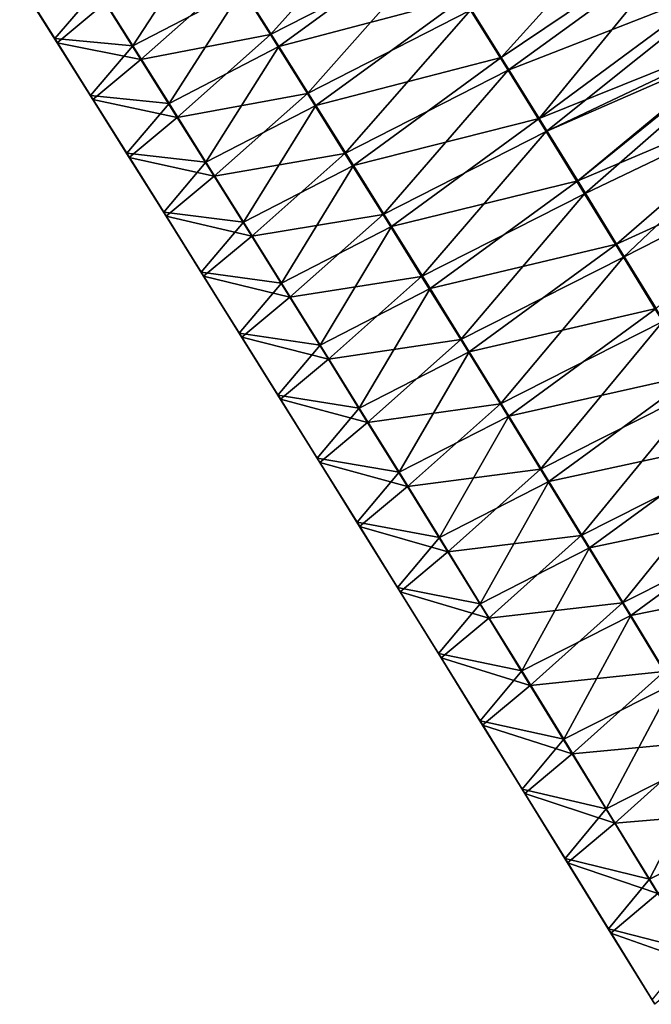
# Model space of a CAD drawing. Header units: metres. Extents: x -42 to 163, y -93 to 90.
# Tile 45 of 232: x 50.51 to 53.14, y -63.24 to -59.14. Entities that reach past the tile are written whole.
import ezdxf

# ---------------------------------------------------------------- set-up
doc = ezdxf.new("R2010")
doc.units = ezdxf.units.M
doc.layers.add('solid_500770_SW0001', color=7, linetype='CONTINUOUS')

msp = doc.modelspace()

# ---------------------------------------------------------------- linework, layer by layer
at = {"layer": 'solid_500770_SW0001'}
for points in [[(52.363575, -59.049881, 7.002899), (52.519791, -59.299763, 6.984761), (53.205383, -58.540413, 8.789091)], [(52.519791, -59.299763, 6.984761), (53.336094, -58.750019, 8.769081), (53.205383, -58.540413, 8.789091)], [(52.085091, -58.616299, -7.021777), (51.55872, -59.204689, -5.087465), (51.407082, -58.964264, -5.097687)], [(52.085091, -58.616299, -7.021777), (52.237331, -58.857292, -7.006591), (51.55872, -59.204689, -5.087465)], [(53.348789, -58.772839, -8.764702), (52.547974, -59.353027, -6.971783), (52.39164, -59.102867, -6.989954)], [(52.519791, -59.299763, 6.984761), (52.678024, -59.554256, 6.965025), (53.336094, -58.750019, 8.769081)], [(53.348789, -58.772839, -8.764702), (53.481743, -58.987335, -8.743258), (52.547974, -59.353027, -6.971783)], [(52.678024, -59.554256, 6.965025), (53.470638, -58.967052, 8.747396), (53.336094, -58.750019, 8.769081)], [(50.836105, -59.014858, 3.105215), (50.98484, -59.250828, 3.099567), (51.292824, -58.777302, 5.115697)], [(50.98484, -59.250828, 3.099567), (51.442173, -59.013596, 5.10599), (51.292824, -58.777302, 5.115697)], [(51.442173, -59.013596, 5.10599), (51.593838, -59.254395, 5.0953), (52.209412, -58.804611, 7.019523)], [(51.593838, -59.254395, 5.0953), (52.363575, -59.049881, 7.002899), (52.209412, -58.804611, 7.019523)], [(52.237331, -58.857292, -7.006591), (51.712666, -59.449646, -5.076189), (51.55872, -59.204689, -5.087465)], [(52.237331, -58.857292, -7.006591), (52.39164, -59.102867, -6.989954), (51.712666, -59.449646, -5.076189)], [(51.407082, -58.964264, -5.097687), (51.018753, -59.308498, -3.087407), (50.869801, -59.07214, -3.092878)], [(51.407082, -58.964264, -5.097687), (51.55872, -59.204689, -5.087465), (51.018753, -59.308498, -3.087407)], [(52.678024, -59.554256, 6.965025), (53.602749, -59.181797, 8.724683), (53.470638, -58.967052, 8.747396)], [(50.513809, -58.989178, 1.045574), (50.659966, -59.221172, 1.04375), (50.836105, -59.014858, 3.105215)], [(50.523727, -59.006241, -1.033953), (50.659966, -59.221172, 1.04375), (50.513809, -58.989178, 1.045574)], [(50.523727, -59.006241, -1.033953), (50.669964, -59.238358, -1.032434), (50.659966, -59.221172, 1.04375)], [(50.869801, -59.07214, -3.092878), (50.669964, -59.238358, -1.032434), (50.523727, -59.006241, -1.033953)], [(50.659966, -59.221172, 1.04375), (50.98484, -59.250828, 3.099567), (50.836105, -59.014858, 3.105215)], [(50.98484, -59.250828, 3.099567), (51.13604, -59.49128, 3.093327), (51.442173, -59.013596, 5.10599)], [(51.13604, -59.49128, 3.093327), (51.593838, -59.254395, 5.0953), (51.442173, -59.013596, 5.10599)], [(53.481743, -58.987335, -8.743258), (52.706306, -59.60778, -6.951991), (52.547974, -59.353027, -6.971783)], [(53.481743, -58.987335, -8.743258), (53.601994, -59.182552, -8.722809), (52.706306, -59.60778, -6.951991)], [(51.593838, -59.254395, 5.0953), (51.747795, -59.499695, 5.083561), (52.363575, -59.049881, 7.002899)], [(51.747795, -59.499695, 5.083561), (52.519791, -59.299763, 6.984761), (52.363575, -59.049881, 7.002899)], [(50.869801, -59.07214, -3.092878), (51.018753, -59.308498, -3.087407), (50.669964, -59.238358, -1.032434)], [(52.39164, -59.102867, -6.989954), (51.868893, -59.699123, -5.063796), (51.712666, -59.449646, -5.076189)], [(52.39164, -59.102867, -6.989954), (52.547974, -59.353027, -6.971783), (51.868893, -59.699123, -5.063796)], [(52.678024, -59.554256, 6.965025), (52.838238, -59.813377, 6.943604), (53.602749, -59.181797, 8.724683)], [(53.601994, -59.182552, -8.722809), (53.61879, -59.209923, -8.719858), (52.706306, -59.60778, -6.951991)], [(52.838238, -59.813377, 6.943604), (53.609108, -59.192181, 8.723549), (53.602749, -59.181797, 8.724683)], [(50.659966, -59.221172, 1.04375), (50.808651, -59.457611, 1.041744), (50.98484, -59.250828, 3.099567)], [(50.669964, -59.238358, -1.032434), (50.808651, -59.457611, 1.041744), (50.659966, -59.221172, 1.04375)], [(51.55872, -59.204689, -5.087465), (51.170155, -59.549309, -3.081323), (51.018753, -59.308498, -3.087407)], [(51.55872, -59.204689, -5.087465), (51.712666, -59.449646, -5.076189), (51.170155, -59.549309, -3.081323)], [(53.61879, -59.209923, -8.719858), (52.866592, -59.867146, -6.930493), (52.706306, -59.60778, -6.951991)], [(52.838238, -59.813377, 6.943604), (53.751579, -59.425659, 8.697387), (53.609108, -59.192181, 8.723549)], [(53.61879, -59.209923, -8.719858), (53.759521, -59.440487, -8.694082), (52.866592, -59.867146, -6.930493)], [(50.669964, -59.238358, -1.032434), (50.818722, -59.474903, -1.030716), (50.808651, -59.457611, 1.041744)], [(51.018753, -59.308498, -3.087407), (50.818722, -59.474903, -1.030716), (50.669964, -59.238358, -1.032434)], [(50.808651, -59.457611, 1.041744), (51.13604, -59.49128, 3.093327), (50.98484, -59.250828, 3.099567)], [(51.13604, -59.49128, 3.093327), (51.289692, -59.736202, 3.086456), (51.593838, -59.254395, 5.0953)], [(51.289692, -59.736202, 3.086456), (51.747795, -59.499695, 5.083561), (51.593838, -59.254395, 5.0953)], [(51.747795, -59.499695, 5.083561), (51.904018, -59.749496, 5.070711), (52.519791, -59.299763, 6.984761)], [(51.904018, -59.749496, 5.070711), (52.678024, -59.554256, 6.965025), (52.519791, -59.299763, 6.984761)], [(51.018753, -59.308498, -3.087407), (51.170155, -59.549309, -3.081323), (50.818722, -59.474903, -1.030716)], [(52.547974, -59.353027, -6.971783), (52.027374, -59.953129, -5.050221), (51.868893, -59.699123, -5.063796)], [(52.547974, -59.353027, -6.971783), (52.706306, -59.60778, -6.951991), (52.027374, -59.953129, -5.050221)], [(52.838238, -59.813377, 6.943604), (53.000393, -60.077133, 6.920412), (53.751579, -59.425659, 8.697387)], [(53.000393, -60.077133, 6.920412), (53.898167, -59.667381, 8.669156), (53.751579, -59.425659, 8.697387)], [(50.808651, -59.457611, 1.041744), (50.959854, -59.698471, 1.039541), (51.13604, -59.49128, 3.093327)], [(50.818722, -59.474903, -1.030716), (50.959854, -59.698471, 1.039541), (50.808651, -59.457611, 1.041744)], [(51.712666, -59.449646, -5.076189), (51.323982, -59.794563, -3.074589), (51.170155, -59.549309, -3.081323)], [(51.712666, -59.449646, -5.076189), (51.868893, -59.699123, -5.063796), (51.323982, -59.794563, -3.074589)], [(53.759521, -59.440487, -8.694082), (53.028805, -60.131123, -6.907206), (52.866592, -59.867146, -6.930493)], [(53.759521, -59.440487, -8.694082), (53.907215, -59.684479, -8.665238), (53.028805, -60.131123, -6.907206)], [(50.818722, -59.474903, -1.030716), (50.969986, -59.71587, -1.028787), (50.959854, -59.698471, 1.039541)], [(51.170155, -59.549309, -3.081323), (50.969986, -59.71587, -1.028787), (50.818722, -59.474903, -1.030716)], [(50.959854, -59.698471, 1.039541), (51.289692, -59.736202, 3.086456), (51.13604, -59.49128, 3.093327)], [(51.289692, -59.736202, 3.086456), (51.445774, -59.985584, 3.078913), (51.747795, -59.499695, 5.083561)], [(51.445774, -59.985584, 3.078913), (51.904018, -59.749496, 5.070711), (51.747795, -59.499695, 5.083561)], [(51.170155, -59.549309, -3.081323), (51.323982, -59.794563, -3.074589), (50.969986, -59.71587, -1.028787)], [(51.904018, -59.749496, 5.070711), (52.062489, -60.003799, 5.056684), (52.678024, -59.554256, 6.965025)], [(52.062489, -60.003799, 5.056684), (52.838238, -59.813377, 6.943604), (52.678024, -59.554256, 6.965025)], [(52.706306, -59.60778, -6.951991), (52.188087, -60.211651, -5.035402), (52.027374, -59.953129, -5.050221)], [(52.706306, -59.60778, -6.951991), (52.866592, -59.867146, -6.930493), (52.188087, -60.211651, -5.035402)], [(53.000393, -60.077133, 6.920412), (53.164455, -60.345535, 6.895364), (53.898167, -59.667381, 8.669156)], [(50.959854, -59.698471, 1.039541), (51.11356, -59.943748, 1.037129), (51.289692, -59.736202, 3.086456)], [(50.969986, -59.71587, -1.028787), (51.11356, -59.943748, 1.037129), (50.959854, -59.698471, 1.039541)], [(50.969986, -59.71587, -1.028787), (51.123753, -59.961243, -1.026634), (51.11356, -59.943748, 1.037129)], [(51.323982, -59.794563, -3.074589), (51.123753, -59.961243, -1.026634), (50.969986, -59.71587, -1.028787)], [(51.868893, -59.699123, -5.063796), (51.480228, -60.04425, -3.067164), (51.323982, -59.794563, -3.074589)], [(51.868893, -59.699123, -5.063796), (52.027374, -59.953129, -5.050221), (51.480228, -60.04425, -3.067164)], [(53.907215, -59.684479, -8.665238), (53.192898, -60.399723, -6.882044), (53.028805, -60.131123, -6.907206)], [(51.11356, -59.943748, 1.037129), (51.445774, -59.985584, 3.078913), (51.289692, -59.736202, 3.086456)], [(51.445774, -59.985584, 3.078913), (51.604279, -60.239418, 3.070658), (51.904018, -59.749496, 5.070711)], [(51.604279, -60.239418, 3.070658), (52.062489, -60.003799, 5.056684), (51.904018, -59.749496, 5.070711)], [(51.323982, -59.794563, -3.074589), (51.480228, -60.04425, -3.067164), (51.123753, -59.961243, -1.026634)], [(52.062489, -60.003799, 5.056684), (52.223175, -60.2626, 5.041419), (52.838238, -59.813377, 6.943604)], [(52.223175, -60.2626, 5.041419), (53.000393, -60.077133, 6.920412), (52.838238, -59.813377, 6.943604)], [(52.866592, -59.867146, -6.930493), (52.351009, -60.474693, -5.019274), (52.188087, -60.211651, -5.035402)], [(52.866592, -59.867146, -6.930493), (53.028805, -60.131123, -6.907206), (52.351009, -60.474693, -5.019274)], [(51.11356, -59.943748, 1.037129), (51.269756, -60.193424, 1.034494), (51.445774, -59.985584, 3.078913)], [(51.123753, -59.961243, -1.026634), (51.269756, -60.193424, 1.034494), (51.11356, -59.943748, 1.037129)], [(51.123753, -59.961243, -1.026634), (51.280003, -60.211002, -1.024243), (51.269756, -60.193424, 1.034494)], [(51.480228, -60.04425, -3.067164), (51.280003, -60.211002, -1.024243), (51.123753, -59.961243, -1.026634)], [(52.027374, -59.953129, -5.050221), (51.63887, -60.298359, -3.05901), (51.480228, -60.04425, -3.067164)], [(52.027374, -59.953129, -5.050221), (52.188087, -60.211651, -5.035402), (51.63887, -60.298359, -3.05901)], [(51.269756, -60.193424, 1.034494), (51.604279, -60.239418, 3.070658), (51.445774, -59.985584, 3.078913)], [(51.604279, -60.239418, 3.070658), (51.765182, -60.497692, 3.061653), (52.062489, -60.003799, 5.056684)], [(51.765182, -60.497692, 3.061653), (52.223175, -60.2626, 5.041419), (52.062489, -60.003799, 5.056684)], [(51.480228, -60.04425, -3.067164), (51.63887, -60.298359, -3.05901), (51.280003, -60.211002, -1.024243)], [(52.223175, -60.2626, 5.041419), (52.386055, -60.52589, 5.02485), (53.000393, -60.077133, 6.920412)], [(52.386055, -60.52589, 5.02485), (53.164455, -60.345535, 6.895364), (53.000393, -60.077133, 6.920412)], [(53.028805, -60.131123, -6.907206), (52.516109, -60.742249, -5.001773), (52.351009, -60.474693, -5.019274)], [(53.028805, -60.131123, -6.907206), (53.192898, -60.399723, -6.882044), (52.516109, -60.742249, -5.001773)], [(51.269756, -60.193424, 1.034494), (51.428432, -60.447479, 1.031622), (51.604279, -60.239418, 3.070658)], [(51.280003, -60.211002, -1.024243), (51.428432, -60.447479, 1.031622), (51.269756, -60.193424, 1.034494)], [(51.280003, -60.211002, -1.024243), (51.438728, -60.465137, -1.021603), (51.428432, -60.447479, 1.031622)], [(51.63887, -60.298359, -3.05901), (51.438728, -60.465137, -1.021603), (51.280003, -60.211002, -1.024243)], [(51.428432, -60.447479, 1.031622), (51.765182, -60.497692, 3.061653), (51.604279, -60.239418, 3.070658)], [(52.188087, -60.211651, -5.035402), (51.799892, -60.556885, -3.050087), (51.63887, -60.298359, -3.05901)], [(52.188087, -60.211651, -5.035402), (52.351009, -60.474693, -5.019274), (51.799892, -60.556885, -3.050087)], [(51.765182, -60.497692, 3.061653), (51.928471, -60.760395, 3.051857), (52.223175, -60.2626, 5.041419)], [(51.928471, -60.760395, 3.051857), (52.386055, -60.52589, 5.02485), (52.223175, -60.2626, 5.041419)], [(51.63887, -60.298359, -3.05901), (51.799892, -60.556885, -3.050087), (51.438728, -60.465137, -1.021603)], [(52.386055, -60.52589, 5.02485), (52.551105, -60.793674, 5.006914), (53.164455, -60.345535, 6.895364)], [(52.551105, -60.793674, 5.006914), (53.330387, -60.618591, 6.868373), (53.164455, -60.345535, 6.895364)], [(53.192898, -60.399723, -6.882044), (52.683369, -61.01432, -4.982835), (52.516109, -60.742249, -5.001773)], [(53.192898, -60.399723, -6.882044), (53.358845, -60.672958, -6.854923), (52.683369, -61.01432, -4.982835)], [(51.428432, -60.447479, 1.031622), (51.589573, -60.705906, 1.028499), (51.765182, -60.497692, 3.061653)], [(51.438728, -60.465137, -1.021603), (51.589573, -60.705906, 1.028499), (51.428432, -60.447479, 1.031622)], [(51.438728, -60.465137, -1.021603), (51.599911, -60.723637, -1.018699), (51.589573, -60.705906, 1.028499)], [(51.799892, -60.556885, -3.050087), (51.599911, -60.723637, -1.018699), (51.438728, -60.465137, -1.021603)], [(52.351009, -60.474693, -5.019274), (51.963284, -60.819809, -3.040358), (51.799892, -60.556885, -3.050087)], [(52.351009, -60.474693, -5.019274), (52.516109, -60.742249, -5.001773), (51.963284, -60.819809, -3.040358)], [(51.589573, -60.705906, 1.028499), (51.928471, -60.760395, 3.051857), (51.765182, -60.497692, 3.061653)], [(51.928471, -60.760395, 3.051857), (52.094124, -61.027512, 3.041231), (52.386055, -60.52589, 5.02485)], [(52.094124, -61.027512, 3.041231), (52.551105, -60.793674, 5.006914), (52.386055, -60.52589, 5.02485)], [(51.799892, -60.556885, -3.050087), (51.963284, -60.819809, -3.040358), (51.599911, -60.723637, -1.018699)], [(52.551105, -60.793674, 5.006914), (52.718304, -61.065945, 4.987546), (53.330387, -60.618591, 6.868373)], [(52.718304, -61.065945, 4.987546), (53.498158, -60.896309, 6.839354), (53.330387, -60.618591, 6.868373)], [(53.358845, -60.672958, -6.854923), (52.85276, -61.290897, -4.962397), (52.683369, -61.01432, -4.982835)], [(53.358845, -60.672958, -6.854923), (53.526608, -60.950836, -6.825758), (52.85276, -61.290897, -4.962397)], [(51.589573, -60.705906, 1.028499), (51.75317, -60.968689, 1.025113), (51.928471, -60.760395, 3.051857)], [(51.599911, -60.723637, -1.018699), (51.75317, -60.968689, 1.025113), (51.589573, -60.705906, 1.028499)], [(51.599911, -60.723637, -1.018699), (51.763542, -60.986477, -1.015519), (51.75317, -60.968689, 1.025113)], [(51.963284, -60.819809, -3.040358), (51.763542, -60.986477, -1.015519), (51.599911, -60.723637, -1.018699)], [(52.516109, -60.742249, -5.001773), (52.129017, -61.087124, -3.029783), (51.963284, -60.819809, -3.040358)], [(52.516109, -60.742249, -5.001773), (52.683369, -61.01432, -4.982835), (52.129017, -61.087124, -3.029783)], [(51.75317, -60.968689, 1.025113), (52.094124, -61.027512, 3.041231), (51.928471, -60.760395, 3.051857)], [(51.963284, -60.819809, -3.040358), (52.129017, -61.087124, -3.029783), (51.763542, -60.986477, -1.015519)], [(52.094124, -61.027512, 3.041231), (52.262131, -61.299042, 3.029734), (52.551105, -60.793674, 5.006914)], [(52.262131, -61.299042, 3.029734), (52.718304, -61.065945, 4.987546), (52.551105, -60.793674, 5.006914)], [(52.718304, -61.065945, 4.987546), (52.887615, -61.342705, 4.966684), (53.498158, -60.896309, 6.839354)], [(52.887615, -61.342705, 4.966684), (53.667721, -61.178699, 6.80822), (53.498158, -60.896309, 6.839354)], [(51.75317, -60.968689, 1.025113), (51.919209, -61.235809, 1.02145), (52.094124, -61.027512, 3.041231)], [(51.763542, -60.986477, -1.015519), (51.919209, -61.235809, 1.02145), (51.75317, -60.968689, 1.025113)], [(51.763542, -60.986477, -1.015519), (51.929611, -61.253651, -1.012049), (51.919209, -61.235809, 1.02145)], [(52.129017, -61.087124, -3.029783), (51.929611, -61.253651, -1.012049), (51.763542, -60.986477, -1.015519)], [(53.526608, -60.950836, -6.825758), (53.024261, -61.571987, -4.940393), (52.85276, -61.290897, -4.962397)], [(53.526608, -60.950836, -6.825758), (53.696144, -61.233368, -6.794463), (53.024261, -61.571987, -4.940393)], [(51.919209, -61.235809, 1.02145), (52.262131, -61.299042, 3.029734), (52.094124, -61.027512, 3.041231)], [(52.683369, -61.01432, -4.982835), (52.297089, -61.358822, -3.018322), (52.129017, -61.087124, -3.029783)], [(52.683369, -61.01432, -4.982835), (52.85276, -61.290897, -4.962397), (52.297089, -61.358822, -3.018322)], [(52.262131, -61.299042, 3.029734), (52.432468, -61.574963, 3.017327), (52.718304, -61.065945, 4.987546)], [(52.432468, -61.574963, 3.017327), (52.887615, -61.342705, 4.966684), (52.718304, -61.065945, 4.987546)], [(52.129017, -61.087124, -3.029783), (52.297089, -61.358822, -3.018322), (51.929611, -61.253651, -1.012049)], [(52.887615, -61.342705, 4.966684), (53.059029, -61.623947, 4.944263), (53.667721, -61.178699, 6.80822)], [(53.059029, -61.623947, 4.944263), (53.839046, -61.465775, 6.774887), (53.667721, -61.178699, 6.80822)], [(53.696144, -61.233368, -6.794463), (53.197845, -61.857582, -4.916762), (53.024261, -61.571987, -4.940393)], [(51.919209, -61.235809, 1.02145), (52.087673, -61.507252, 1.017496), (52.262131, -61.299042, 3.029734)], [(51.929611, -61.253651, -1.012049), (52.087673, -61.507252, 1.017496), (51.919209, -61.235809, 1.02145)], [(51.929611, -61.253651, -1.012049), (52.098103, -61.525143, -1.008278), (52.087673, -61.507252, 1.017496)], [(52.297089, -61.358822, -3.018322), (52.098103, -61.525143, -1.008278), (51.929611, -61.253651, -1.012049)], [(52.087673, -61.507252, 1.017496), (52.432468, -61.574963, 3.017327), (52.262131, -61.299042, 3.029734)], [(52.85276, -61.290897, -4.962397), (52.467472, -61.634888, -3.005937), (52.297089, -61.358822, -3.018322)], [(52.85276, -61.290897, -4.962397), (53.024261, -61.571987, -4.940393), (52.467472, -61.634888, -3.005937)], [(52.432468, -61.574963, 3.017327), (52.605125, -61.855274, 3.00397), (52.887615, -61.342705, 4.966684)], [(52.605125, -61.855274, 3.00397), (53.059029, -61.623947, 4.944263), (52.887615, -61.342705, 4.966684)], [(52.297089, -61.358822, -3.018322), (52.467472, -61.634888, -3.005937), (52.098103, -61.525143, -1.008278)], [(53.059029, -61.623947, 4.944263), (53.23251, -61.909668, 4.920219), (53.839046, -61.465775, 6.774887)], [(52.087673, -61.507252, 1.017496), (52.258556, -61.783009, 1.013238), (52.432468, -61.574963, 3.017327)], [(52.098103, -61.525143, -1.008278), (52.258556, -61.783009, 1.013238), (52.087673, -61.507252, 1.017496)], [(52.098103, -61.525143, -1.008278), (52.269005, -61.800938, -1.004192), (52.258556, -61.783009, 1.013238)], [(52.467472, -61.634888, -3.005937), (52.269005, -61.800938, -1.004192), (52.098103, -61.525143, -1.008278)], [(52.258556, -61.783009, 1.013238), (52.605125, -61.855274, 3.00397), (52.432468, -61.574963, 3.017327)], [(53.024261, -61.571987, -4.940393), (52.640156, -61.915318, -2.99259), (52.467472, -61.634888, -3.005937)], [(53.024261, -61.571987, -4.940393), (53.197845, -61.857582, -4.916762), (52.640156, -61.915318, -2.99259)], [(52.467472, -61.634888, -3.005937), (52.640156, -61.915318, -2.99259), (52.269005, -61.800938, -1.004192)], [(52.605125, -61.855274, 3.00397), (52.780087, -62.139961, 2.989624), (53.059029, -61.623947, 4.944263)], [(52.780087, -62.139961, 2.989624), (53.23251, -61.909668, 4.920219), (53.059029, -61.623947, 4.944263)], [(52.258556, -61.783009, 1.013238), (52.431843, -62.063061, 1.008663), (52.605125, -61.855274, 3.00397)], [(52.269005, -61.800938, -1.004192), (52.431843, -62.063061, 1.008663), (52.258556, -61.783009, 1.013238)], [(52.269005, -61.800938, -1.004192), (52.442307, -62.081017, -0.999777), (52.431843, -62.063061, 1.008663)], [(52.640156, -61.915318, -2.99259), (52.442307, -62.081017, -0.999777), (52.269005, -61.800938, -1.004192)], [(52.431843, -62.063061, 1.008663), (52.780087, -62.139961, 2.989624), (52.605125, -61.855274, 3.00397)], [(53.197845, -61.857582, -4.916762), (52.815121, -62.200092, -2.97824), (52.640156, -61.915318, -2.99259)], [(53.197845, -61.857582, -4.916762), (53.373486, -62.147671, -4.891446), (52.815121, -62.200092, -2.97824)], [(52.640156, -61.915318, -2.99259), (52.815121, -62.200092, -2.97824), (52.442307, -62.081017, -0.999777)], [(52.780087, -62.139961, 2.989624), (52.957321, -62.429008, 2.974252), (53.23251, -61.909668, 4.920219)], [(52.957321, -62.429008, 2.974252), (53.408035, -62.199863, 4.894501), (53.23251, -61.909668, 4.920219)], [(52.431843, -62.063061, 1.008663), (52.607521, -62.347393, 1.003757), (52.780087, -62.139961, 2.989624)], [(52.442307, -62.081017, -0.999777), (52.607521, -62.347393, 1.003757), (52.431843, -62.063061, 1.008663)], [(52.442307, -62.081017, -0.999777), (52.617992, -62.365372, -0.995022), (52.607521, -62.347393, 1.003757)], [(52.815121, -62.200092, -2.97824), (52.617992, -62.365372, -0.995022), (52.442307, -62.081017, -0.999777)], [(52.607521, -62.347393, 1.003757), (52.957321, -62.429008, 2.974252), (52.780087, -62.139961, 2.989624)], [(53.373486, -62.147671, -4.891446), (52.992348, -62.489201, -2.962857), (52.815121, -62.200092, -2.97824)], [(53.373486, -62.147671, -4.891446), (53.551151, -62.442234, -4.864408), (52.992348, -62.489201, -2.962857)], [(52.815121, -62.200092, -2.97824), (52.992348, -62.489201, -2.962857), (52.617992, -62.365372, -0.995022)], [(52.957321, -62.429008, 2.974252), (53.13681, -62.722389, 2.957832), (53.408035, -62.199863, 4.894501)], [(53.13681, -62.722389, 2.957832), (53.585567, -62.494499, 4.867071), (53.408035, -62.199863, 4.894501)], [(52.607521, -62.347393, 1.003757), (52.785572, -62.635986, 0.998508), (52.957321, -62.429008, 2.974252)], [(52.617992, -62.365372, -0.995022), (52.785572, -62.635986, 0.998508), (52.607521, -62.347393, 1.003757)], [(52.617992, -62.365372, -0.995022), (52.796047, -62.653976, -0.989915), (52.785572, -62.635986, 0.998508)], [(52.992348, -62.489201, -2.962857), (52.796047, -62.653976, -0.989915), (52.617992, -62.365372, -0.995022)], [(52.785572, -62.635986, 0.998508), (53.13681, -62.722389, 2.957832), (52.957321, -62.429008, 2.974252)], [(53.551151, -62.442234, -4.864408), (53.171803, -62.782612, -2.946419), (52.992348, -62.489201, -2.962857)], [(52.992348, -62.489201, -2.962857), (53.171803, -62.782612, -2.946419), (52.796047, -62.653976, -0.989915)], [(53.13681, -62.722389, 2.957832), (53.318516, -63.020073, 2.940344), (53.585567, -62.494499, 4.867071)], [(52.785572, -62.635986, 0.998508), (52.965965, -62.92881, 0.99291), (53.13681, -62.722389, 2.957832)], [(52.796047, -62.653976, -0.989915), (52.965965, -62.92881, 0.99291), (52.785572, -62.635986, 0.998508)], [(52.796047, -62.653976, -0.989915), (52.976437, -62.946804, -0.984451), (52.965965, -62.92881, 0.99291)], [(53.171803, -62.782612, -2.946419), (52.976437, -62.946804, -0.984451), (52.796047, -62.653976, -0.989915)], [(52.965965, -62.92881, 0.99291), (53.318516, -63.020073, 2.940344), (53.13681, -62.722389, 2.957832)], [(53.171803, -62.782612, -2.946419), (53.353455, -63.080299, -2.928906), (52.976437, -62.946804, -0.984451)], [(52.965965, -62.92881, 0.99291), (53.14867, -63.225838, 0.986955), (53.318516, -63.020073, 2.940344)], [(52.976437, -62.946804, -0.984451), (53.14867, -63.225838, 0.986955), (52.965965, -62.92881, 0.99291)], [(52.976437, -62.946804, -0.984451), (53.15913, -63.243824, -0.978623), (53.14867, -63.225838, 0.986955)], [(53.353455, -63.080299, -2.928906), (53.15913, -63.243824, -0.978623), (52.976437, -62.946804, -0.984451)]]:
    msp.add_3dface(points, dxfattribs=at)

doc.saveas('drawing.dxf')
